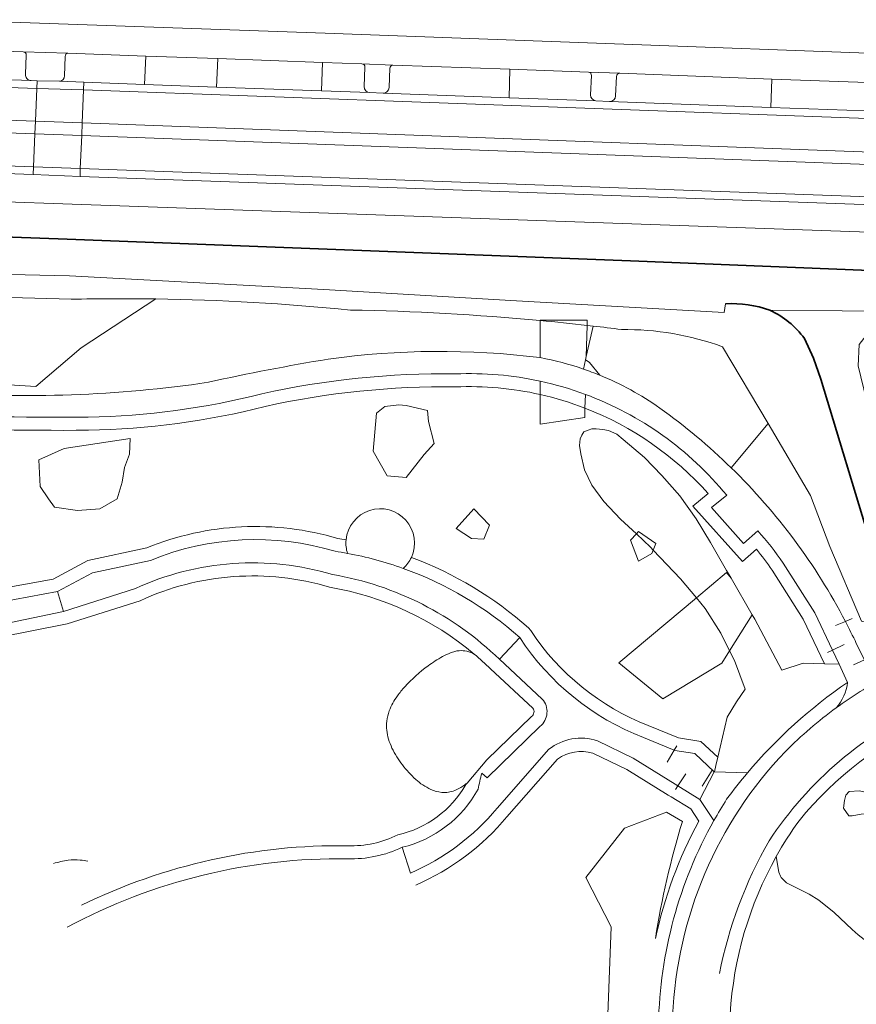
# Model space of a CAD drawing. Extents: x 150256 to 156914, y 461459 to 469481.
# Tile 178 of 256: x 155775 to 155840, y 462501 to 462576. Entities that reach past the tile are written whole.
import ezdxf

# ---------------------------------------------------------------- set-up
doc = ezdxf.new("R2010")
doc.units = 0
doc.header["$LTSCALE"] = 0.75
for name, color, linetype, lineweight in [('B-RO-GK-BESCHOEIING-G', 251, 'GK-BESCHOEIING', 35), ('B-RO-GR-BEPLANTING_CULTUUR_BODEMBEDEKKER-GV', 251, 'CONTINUOUS', 18), ('B-RO-GR-BEPLANTING_CULTUUR_BOSPLANTSOEN-GV', 251, 'CONTINUOUS', 18), ('B-RO-GR-BEPLANTING_CULTUUR_HEESTERS-GV', 251, 'CONTINUOUS', 18), ('B-RO-GR-BOS_GEMENGD-GV', 251, 'CONTINUOUS', 13), ('B-RO-GR-BOS_LOOF-GV', 251, 'CONTINUOUS', 13), ('B-RO-GR-GROENVOORZIENING-GV', 251, 'CONTINUOUS', 18), ('B-RO-IE-TERREINAFSCHEIDING_KUNSTMATIG_HEKWERK-G', 251, 'IE-TERREINAFSCHEIDING-KUNSTMATIG', 18), ('B-RO-OG-TERREIN_CULTUURSCHEIDING-GV', 251, 'CONTINUOUS', 18), ('B-RO-OG-WATER_SLOOT-GV', 251, 'CONTINUOUS', 18), ('B-RO-VH-VERHARDING_ASFALT-GV', 251, 'CONTINUOUS', 18), ('B-RO-VH-VERHARDING_FUNDERING_ZAND-GV', 251, 'CONTINUOUS', 18), ('B-RO-VH-VERHARDING_HALFVERHARDING_GRIND-GV', 251, 'CONTINUOUS', 18), ('B-RO-VH-VERHARDING_STRAATBAKSTEEN-GV', 251, 'CONTINUOUS', 18), ('B-RO-VH-VERHARDING_TEGEL-GV', 251, 'CONTINUOUS', 18)]:
    doc.layers.add(name, color=color, linetype=linetype, lineweight=lineweight)
doc.linetypes.add('GK-BESCHOEIING', pattern='A,30,-5,[1,NLCS.SHX,S=1,R=0,X=0,Y=0],-5', length=40)
doc.linetypes.add('IE-TERREINAFSCHEIDING-KUNSTMATIG', pattern='A,4,[82,NLCS.SHX,S=0.75,R=90,X=0,Y=0],4,-2', length=10)

msp = doc.modelspace()

# ---------------------------------------------------------------- linework, layer by layer
at = {"layer": 'B-RO-GK-BESCHOEIING-G'}
for points in [[(155779.089, 462559.322), (155758.077, 462560.079)], [(155822.301, 462557.657), (155779.089, 462559.322)], [(155853.327, 462556.387), (155822.301, 462557.657)], [(155836.341, 462550.187), (155835.653, 462551.697)], [(155836.909, 462548.588), (155836.341, 462550.187)], [(155840.778, 462535.838), (155836.909, 462548.588)]]:
    msp.add_lwpolyline(points, dxfattribs=at)
for points in [[(155833.004, 462553.873, 0.097313), (155829.602, 462554.362)], [(155835.653, 462551.697, 0.123289), (155833.004, 462553.873)]]:
    msp.add_lwpolyline(points, format="xyb", dxfattribs=at)
at = {"layer": 'B-RO-GR-BEPLANTING_CULTUUR_BODEMBEDEKKER-GV'}
for points in [[(155779.397, 462554.701), (155767.289, 462555.039), (155767.731, 462548.582), (155776.688, 462548.017), (155780.171, 462550.977), (155785.891, 462554.727)], [(155819.437, 462552.649), (155818.919, 462550.319), (155818.864, 462550.072), (155818.912, 462550.036), (155819.171, 462549.843), (155819.947, 462548.883)], [(155832.861, 462545.165), (155829.371, 462551.066)], [(155819.947, 462548.883), (155819.171, 462549.843), (155818.912, 462550.036), (155818.864, 462550.072), (155818.704, 462549.351)], [(155815.382, 462548.424), (155815.382, 462547.4)], [(155815.382, 462547.4), (155815.382, 462548.424)], [(155818.818, 462546.353), (155818.845, 462547.412)], [(155818.845, 462547.412), (155818.818, 462546.353)], [(155830.031, 462541.784), (155832.861, 462545.165)], [(155828.267, 462539.803), (155827.082, 462538.84), (155830.899, 462534.583), (155831.976, 462535.53)], [(155832.072, 462536.946), (155830.982, 462535.988), (155828.527, 462538.726), (155829.693, 462539.674)], [(155785.199, 462535.639), (155780.691, 462534.675), (155778.018, 462533.243), (155773.766, 462532.468), (155771.367, 462532.133)], [(155771.464, 462531.137), (155773.925, 462531.48), (155778.352, 462532.287), (155781.039, 462533.727), (155785.496, 462534.679)], [(155838.306, 462526.712), (155837.797, 462527.787), (155836.443, 462530.649), (155834.014, 462534.471)], [(155833.177, 462533.923), (155835.566, 462530.165), (155837.183, 462526.746), (155838.306, 462526.712)], [(155784.328, 462532.519), (155778.804, 462530.764), (155771.803, 462529.292)], [(155771.203, 462528.254), (155779.11, 462529.812), (155784.691, 462531.585)], [(155831.651, 462530.502), (155829.912, 462527.754), (155830.288, 462527.009), (155831.116, 462524.799), (155830.43, 462523.826), (155829.712, 462522.662), (155829.003, 462519.579), (155828.856, 462518.941), (155828.747, 462518.469), (155831.281, 462518.388)], [(155838.963, 462525.324), (155838.306, 462526.712), (155837.183, 462526.746), (155835.545, 462526.795), (155833.914, 462526.257), (155831.842, 462530.174), (155831.651, 462530.502)], [(155814.653, 462529.304), (155814.483, 462529.501)], [(155815.539, 462524.05), (155812.252, 462527.095)], [(155811.564, 462526.369), (155814.814, 462523.358)], [(155814.71, 462522.708), (155811.281, 462519.374), (155809.77, 462517.6), (155809.671, 462517.483)], [(155828.724, 462518.47), (155828.747, 462518.469), (155828.856, 462518.941), (155829.003, 462519.579), (155827.702, 462520.8), (155825.98, 462521.072), (155823.669, 462522.029)], [(155810.904, 462518.374), (155811.314, 462518.012), (155815.362, 462521.947)], [(155828.714, 462514.741), (155827.636, 462516.354), (155825.948, 462517.395), (155825.724, 462517.532), (155822.503, 462519.524), (155819.77, 462520.844)], [(155823.298, 462521.101), (155825.666, 462520.119), (155825.707, 462520.102), (155827.242, 462519.86), (155828.724, 462518.47)], [(155816.036, 462520.193), (155812.074, 462515.672)], [(155819.408, 462519.909), (155822.022, 462518.646), (155825.199, 462516.681), (155825.423, 462516.543), (155826.926, 462515.617), (155827.544, 462514.69)], [(155812.835, 462515.022), (155816.715, 462519.45)], [(155833.493, 462511.98), (155833.685, 462510.77), (155833.822, 462510.468), (155833.871, 462510.359), (155834.268, 462509.952), (155835.083, 462509.534), (155836.016, 462509.097), (155836.757, 462508.631), (155837.929, 462507.687), (155839.323, 462506.371), (155839.782, 462505.963), (155840.236, 462505.611), (155841.225, 462505.135), (155841.945, 462505.112), (155842.595, 462505.348), (155842.806, 462505.568)], [(155833.822, 462510.468), (155833.685, 462510.77), (155833.493, 462511.98)]]:
    msp.add_lwpolyline(points, dxfattribs=at)
for points in [[(155785.891, 462554.727, 0.009239), (155779.397, 462554.701)], [(155821.613, 462552.385, 0.002827), (155819.437, 462552.649)], [(155829.371, 462551.066, 0.08908), (155821.613, 462552.385)], [(155818.704, 462549.351, -0.01454), (155819.947, 462548.883)], [(155808.882, 462548.981, 0.058417), (155794.041, 462547.452)], [(155815.382, 462548.424, 0.064157), (155808.882, 462548.981)], [(155819.947, 462548.883, -0.056316), (155824.556, 462546.362)], [(155794.273, 462546.479, -0.058399), (155808.897, 462547.981)], [(155808.897, 462547.981, -0.066772), (155815.382, 462547.4)], [(155818.845, 462547.412, 0.035334), (155815.382, 462548.424)], [(155794.041, 462547.452, -0.057414), (155780.716, 462545.663)], [(155815.382, 462547.4, -0.036372), (155818.818, 462546.353)], [(155829.693, 462539.674, 0.132902), (155818.845, 462547.412)], [(155780.73, 462544.663, 0.057308), (155794.273, 462546.479)], [(155818.818, 462546.353, -0.118947), (155828.267, 462539.803)], [(155824.556, 462546.362, -0.038303), (155830.031, 462541.784)], [(155780.716, 462545.663, -0.016128), (155765.586, 462546.009)], [(155765.535, 462545.01, 0.016123), (155780.73, 462544.663)], [(155799.865, 462536.354, 0.171211), (155785.199, 462535.639)], [(155834.014, 462534.471, 0.035546), (155832.072, 462536.946)], [(155785.496, 462534.679, -0.173213), (155799.646, 462535.376)], [(155800.492, 462536.253, 0.008023), (155799.865, 462536.354)], [(155800.603, 462535.218, -0.099512), (155800.492, 462536.253)], [(155799.646, 462535.376, -0.008306), (155800.603, 462535.218)], [(155805.498, 462534.907, -0.099509), (155804.883, 462534.067)], [(155814.483, 462529.501, 0.093731), (155805.498, 462534.907)], [(155831.976, 462535.53, -0.024225), (155833.177, 462533.923)], [(155799.458, 462533.596, 0.18222), (155784.328, 462532.519)], [(155784.691, 462531.585, -0.183648), (155799.23, 462532.621)], [(155812.252, 462527.095, 0.151391), (155799.458, 462533.596)], [(155804.883, 462534.067, -0.096237), (155813.818, 462528.755)], [(155799.23, 462532.621, -0.133849), (155810.328, 462527.487)], [(155823.669, 462522.029, -0.156471), (155814.653, 462529.304)], [(155813.818, 462528.755, 0.156532), (155823.298, 462521.101)], [(155810.328, 462527.487, -0.01784), (155811.564, 462526.369)], [(155831.281, 462518.388, -0.067996), (155838.963, 462525.324)], [(155815.362, 462521.947, 0.430371), (155815.539, 462524.05)], [(155814.814, 462523.358, -0.431058), (155814.71, 462522.708)], [(155845.484, 462522.567, 0.114601), (155835.235, 462514.714)], [(155819.77, 462520.844, 0.250356), (155816.036, 462520.193)], [(155816.715, 462519.45, -0.226093), (155819.408, 462519.909)], [(155810.62, 462517.131, -0.014287), (155810.904, 462518.374)], [(155809.671, 462517.483, -0.210467), (155804.456, 462513.627)], [(155804.791, 462512.678, 0.211833), (155810.62, 462517.131)], [(155812.074, 462515.672, -0.117759), (155805.435, 462510.702)], [(155805.832, 462509.784, 0.11739), (155812.835, 462515.022)], [(155827.544, 462514.69, 0.070667), (155824.221, 462505.675)], [(155824.46, 462499.104, -0.123933), (155828.714, 462514.741)], [(155835.235, 462514.714, 0.0291), (155833.493, 462511.98)], [(155804.456, 462513.627, -0.122262), (155800.629, 462512.797)], [(155800.629, 462512.797, 0.117865), (155780.191, 462508.23)], [(155800.607, 462511.797, 0.118755), (155804.791, 462512.678)], [(155779.107, 462506.55, -0.127675), (155800.607, 462511.797)], [(155833.493, 462511.98, 0.112995), (155829.955, 462499.893)]]:
    msp.add_lwpolyline(points, format="xyb", dxfattribs=at)
for points in [[(155830.026, 462533.305), (155829.671, 462533.917), (155828.442, 462536.047), (155827.338, 462537.877), (155826.097, 462539.619), (155824.724, 462541.18), (155823.395, 462542.571), (155821.752, 462543.95), (155821.25, 462544.351), (155820.623, 462544.64), (155820.197, 462544.727), (155819.682, 462544.777), (155819.344, 462544.777), (155819.068, 462544.677), (155818.742, 462544.527), (155818.566, 462544.289), (155818.453, 462544.013), (155818.403, 462543.486), (155818.493, 462542.852), (155818.774, 462541.628), (155819.335, 462540.454), (155820.254, 462539.204), (155821.53, 462537.852), (155822.759, 462536.705), (155822.935, 462536.889), (155824.264, 462535.971), (155824.055, 462535.471), (155826.155, 462533.261), (155827.362, 462531.809), (155829.686, 462533.758)], [(155824.055, 462535.471), (155824.264, 462535.971), (155822.935, 462536.889), (155822.759, 462536.705), (155823.853, 462535.684)], [(155829.912, 462527.754), (155831.651, 462530.502), (155830.026, 462533.305), (155829.686, 462533.758), (155827.362, 462531.809), (155828.038, 462530.996), (155829.235, 462529.099)], [(155839.085, 462516.958), (155838.832, 462516.673), (155838.737, 462516.261), (155838.642, 462515.692), (155839.053, 462515.09), (155839.306, 462515.09), (155840.003, 462515.217), (155840.667, 462515.249), (155840.952, 462515.533), (155840.984, 462515.85), (155840.794, 462516.42), (155840.446, 462516.894), (155839.876, 462517.021)], [(155839.085, 462516.958), (155839.876, 462517.021), (155840.446, 462516.894), (155840.794, 462516.42), (155840.984, 462515.85), (155840.952, 462515.533), (155840.667, 462515.249), (155840.003, 462515.217), (155839.306, 462515.09), (155839.053, 462515.09), (155838.642, 462515.692), (155838.737, 462516.261), (155838.832, 462516.673)]]:
    msp.add_lwpolyline(points, close=True, dxfattribs=at)
at = {"layer": 'B-RO-GR-BEPLANTING_CULTUUR_BOSPLANTSOEN-GV'}
for points in [[(155849.518, 462530.075), (155848.727, 462532.106), (155846.818, 462531.845), (155846.418, 462531.388), (155844.666, 462529.386), (155844.243, 462529.285), (155843.951, 462529.216), (155843.528, 462529.115), (155840.029, 462530.028), (155837.606, 462535.741), (155836.121, 462539.652), (155832.861, 462545.165), (155830.031, 462541.784)], [(155839.631, 462528.312), (155840.248, 462527.062), (155840.603, 462526.342)], [(155814.814, 462523.358), (155811.564, 462526.369)], [(155809.77, 462517.6), (155811.281, 462519.374), (155814.71, 462522.708)]]:
    msp.add_lwpolyline(points, dxfattribs=at)
for points in [[(155830.031, 462541.784, -0.079373), (155838.794, 462530)], [(155838.794, 462530, -0.010441), (155839.631, 462528.312)], [(155807.893, 462527.303, 0.034109), (155806.783, 462526.593)], [(155808.49, 462527.583, 0.03051), (155807.893, 462527.303)], [(155808.842, 462527.698, 0.02478), (155808.49, 462527.583)], [(155809.155, 462527.753, 0.041923), (155808.842, 462527.698)], [(155810.328, 462527.487, 0.155108), (155809.155, 462527.753)], [(155811.564, 462526.369, 0.01784), (155810.328, 462527.487)], [(155806.783, 462526.593, 0.048658), (155804.995, 462524.99)], [(155804.426, 462524.285, 0.064958), (155803.808, 462523.147)], [(155804.995, 462524.99, 0.029823), (155804.426, 462524.285)], [(155803.808, 462523.147, 0.059851), (155803.612, 462522.348)], [(155814.71, 462522.708, 0.431058), (155814.814, 462523.358)], [(155803.612, 462522.348, 0.100433), (155803.752, 462520.973)], [(155803.752, 462520.973, 0.036333), (155804.013, 462520.29)], [(155804.013, 462520.29, 0.054647), (155804.81, 462518.997)], [(155804.81, 462518.997, 0.045926), (155805.835, 462517.888)], [(155805.835, 462517.888, 0.077864), (155806.984, 462517.12)], [(155809.445, 462517.366, 0.019454), (155809.77, 462517.6)], [(155806.984, 462517.12, 0.084655), (155807.833, 462516.89)], [(155807.833, 462516.89, 0.11901), (155808.825, 462517.038)], [(155808.825, 462517.038, 0.052327), (155809.445, 462517.366)]]:
    msp.add_lwpolyline(points, format="xyb", dxfattribs=at)
at = {"layer": 'B-RO-GR-BEPLANTING_CULTUUR_HEESTERS-GV'}
for points in [[(155805.498, 462534.907, 1.18662), (155800.492, 462536.253)], [(155800.492, 462536.253, 0.099512), (155800.603, 462535.218)], [(155800.603, 462535.218, -0.040826), (155804.883, 462534.067)], [(155804.883, 462534.067, 0.099509), (155805.498, 462534.907)], [(155824.221, 462505.675, -0.035562), (155826.297, 462514.668)], [(155779.174, 462511.683, 0.045356), (155778.051, 462511.434)], [(155780.103, 462511.704, 0.050591), (155779.174, 462511.683)], [(155780.674, 462511.607, 0.044001), (155780.103, 462511.704)]]:
    msp.add_lwpolyline(points, format="xyb", dxfattribs=at)
msp.add_lwpolyline([(155826.297, 462514.668), (155825.079, 462515.377), (155821.851, 462514.153), (155818.89, 462510.371), (155820.816, 462506.587), (155820.574, 462499.856), (155818.611, 462494.919), (155821.398, 462494.613), (155823.443, 462496.613)], dxfattribs=at)
at = {"layer": 'B-RO-GR-BOS_GEMENGD-GV'}
msp.add_lwpolyline([(155818.818, 462546.353, 0.036372), (155815.382, 462547.4)], format="xyb", dxfattribs=at)
msp.add_lwpolyline([(155815.382, 462547.4), (155815.382, 462545.119), (155818.8, 462545.625), (155818.818, 462546.353)], dxfattribs=at)
at = {"layer": 'B-RO-GR-BOS_LOOF-GV'}
for points in [[(155808.897, 462547.981, 0.058399), (155794.273, 462546.479)], [(155815.382, 462547.4, 0.066772), (155808.897, 462547.981)], [(155794.273, 462546.479, -0.057308), (155780.73, 462544.663)], [(155828.267, 462539.803, 0.118947), (155818.818, 462546.353)], [(155780.73, 462544.663, -0.016123), (155765.535, 462545.01)], [(155800.492, 462536.253, -1.18662), (155805.498, 462534.907)], [(155785.199, 462535.639, -0.171211), (155799.865, 462536.354)], [(155799.865, 462536.354, -0.008023), (155800.492, 462536.253)], [(155805.498, 462534.907, -0.093731), (155814.483, 462529.501)], [(155833.177, 462533.923, 0.024225), (155831.976, 462535.53)], [(155799.23, 462532.621, 0.183648), (155784.691, 462531.585)], [(155810.328, 462527.487, 0.133849), (155799.23, 462532.621)], [(155814.653, 462529.304, 0.156471), (155823.669, 462522.029)], [(155806.783, 462526.593, -0.034109), (155807.893, 462527.303)], [(155807.893, 462527.303, -0.03051), (155808.49, 462527.583)], [(155808.49, 462527.583, -0.02478), (155808.842, 462527.698)], [(155808.842, 462527.698, -0.041923), (155809.155, 462527.753)], [(155809.155, 462527.753, -0.155108), (155810.328, 462527.487)], [(155804.995, 462524.99, -0.048658), (155806.783, 462526.593)], [(155803.808, 462523.147, -0.064958), (155804.426, 462524.285)], [(155804.426, 462524.285, -0.029823), (155804.995, 462524.99)], [(155803.612, 462522.348, -0.059851), (155803.808, 462523.147)], [(155803.752, 462520.973, -0.100433), (155803.612, 462522.348)], [(155804.013, 462520.29, -0.036333), (155803.752, 462520.973)], [(155804.81, 462518.997, -0.054647), (155804.013, 462520.29)], [(155819.408, 462519.909, 0.226093), (155816.715, 462519.45)], [(155805.835, 462517.888, -0.045926), (155804.81, 462518.997)], [(155804.456, 462513.627, 0.210467), (155809.671, 462517.483)], [(155806.984, 462517.12, -0.077864), (155805.835, 462517.888)], [(155809.77, 462517.6, -0.019454), (155809.445, 462517.366)], [(155807.833, 462516.89, -0.084655), (155806.984, 462517.12)], [(155808.825, 462517.038, -0.11901), (155807.833, 462516.89)], [(155809.445, 462517.366, -0.052327), (155808.825, 462517.038)], [(155812.835, 462515.022, -0.11739), (155805.832, 462509.784)], [(155824.221, 462505.675, -0.070667), (155827.544, 462514.69)], [(155826.297, 462514.668, 0.035562), (155824.221, 462505.675)], [(155800.629, 462512.797, 0.122262), (155804.456, 462513.627)], [(155780.191, 462508.23, -0.117865), (155800.629, 462512.797)], [(155778.051, 462511.434, -0.045356), (155779.174, 462511.683)], [(155779.174, 462511.683, -0.050591), (155780.103, 462511.704)], [(155780.103, 462511.704, -0.044001), (155780.674, 462511.607)]]:
    msp.add_lwpolyline(points, format="xyb", dxfattribs=at)
for points in [[(155818.818, 462546.353), (155818.8, 462545.625), (155815.382, 462545.119), (155815.382, 462547.4)], [(155823.669, 462522.029), (155825.98, 462521.072), (155827.702, 462520.8), (155829.003, 462519.579), (155829.712, 462522.662), (155830.43, 462523.826), (155831.116, 462524.799), (155830.288, 462527.009), (155829.912, 462527.754), (155829.306, 462526.796), (155824.781, 462524.075), (155821.427, 462526.828), (155827.362, 462531.809), (155826.155, 462533.261), (155824.055, 462535.471), (155823.947, 462535.212), (155822.935, 462534.611), (155822.302, 462536.224), (155822.759, 462536.705), (155821.53, 462537.852), (155820.254, 462539.204), (155819.335, 462540.454), (155818.774, 462541.628), (155818.493, 462542.852), (155818.403, 462543.486), (155818.453, 462544.013), (155818.566, 462544.289), (155818.742, 462544.527), (155819.068, 462544.677), (155819.344, 462544.777), (155819.682, 462544.777), (155820.197, 462544.727), (155820.623, 462544.64), (155821.25, 462544.351), (155821.752, 462543.95), (155823.395, 462542.571), (155824.724, 462541.18), (155826.097, 462539.619), (155827.338, 462537.877), (155828.442, 462536.047), (155829.671, 462533.917), (155830.026, 462533.305), (155831.651, 462530.502), (155831.842, 462530.174), (155833.914, 462526.257), (155835.545, 462526.795), (155837.183, 462526.746), (155835.566, 462530.165), (155833.177, 462533.923)], [(155831.976, 462535.53), (155830.899, 462534.583), (155827.082, 462538.84), (155828.267, 462539.803)], [(155771.367, 462532.133), (155773.766, 462532.468), (155778.018, 462533.243), (155780.691, 462534.675), (155785.199, 462535.639)], [(155784.691, 462531.585), (155779.11, 462529.812), (155771.203, 462528.254)], [(155814.483, 462529.501), (155814.653, 462529.304)], [(155827.544, 462514.69), (155826.926, 462515.617), (155825.423, 462516.543), (155825.199, 462516.681), (155822.022, 462518.646), (155819.408, 462519.909)], [(155816.715, 462519.45), (155812.835, 462515.022)], [(155809.671, 462517.483), (155809.77, 462517.6)], [(155823.443, 462496.613), (155821.398, 462494.613), (155818.611, 462494.919), (155820.574, 462499.856), (155820.816, 462506.587), (155818.89, 462510.371), (155821.851, 462514.153), (155825.079, 462515.377), (155826.297, 462514.668)]]:
    msp.add_lwpolyline(points, dxfattribs=at)
for points in [[(155802.823, 462545.976), (155802.569, 462543.064), (155803.645, 462541.166), (155805.101, 462541.039), (155806.493, 462542.811), (155807.253, 462543.634), (155806.81, 462545.343), (155806.747, 462546.165), (155805.101, 462546.545), (155804.531, 462546.608), (155803.455, 462546.482)], [(155802.823, 462545.976), (155803.455, 462546.482), (155804.531, 462546.608), (155805.101, 462546.545), (155806.747, 462546.165), (155806.81, 462545.343), (155807.253, 462543.634), (155806.493, 462542.811), (155805.101, 462541.039), (155803.645, 462541.166), (155802.569, 462543.064)], [(155776.912, 462542.379), (155777.039, 462540.354), (155777.672, 462539.404), (155778.115, 462538.771), (155779.887, 462538.518), (155781.596, 462538.645), (155782.925, 462539.404), (155783.305, 462540.67), (155783.494, 462541.809), (155783.874, 462542.822), (155783.937, 462544.024), (155778.874, 462543.265)], [(155776.912, 462542.379), (155778.874, 462543.265), (155783.937, 462544.024), (155783.874, 462542.822), (155783.494, 462541.809), (155783.305, 462540.67), (155782.925, 462539.404), (155781.596, 462538.645), (155779.887, 462538.518), (155778.115, 462538.771), (155777.672, 462539.404), (155777.039, 462540.354)], [(155808.933, 462537.119), (155810.104, 462536.36), (155811.053, 462536.297), (155811.496, 462537.373), (155810.294, 462538.638)], [(155808.933, 462537.119), (155810.294, 462538.638), (155811.496, 462537.373), (155811.053, 462536.297), (155810.104, 462536.36)], [(155822.759, 462536.705), (155822.302, 462536.224), (155822.935, 462534.611), (155823.947, 462535.212), (155824.055, 462535.471), (155823.853, 462535.684)], [(155827.362, 462531.809), (155821.427, 462526.828), (155824.781, 462524.075), (155829.306, 462526.796), (155829.912, 462527.754), (155829.235, 462529.099), (155828.038, 462530.996)]]:
    msp.add_lwpolyline(points, close=True, dxfattribs=at)
at = {"layer": 'B-RO-GR-GROENVOORZIENING-GV'}
for points in [[(155779.16, 462573.564), (155775.728, 462573.679)], [(155775.956, 462573.419), (155775.907, 462571.958)], [(155778.884, 462571.835), (155778.948, 462573.325)], [(155804.089, 462572.663), (155801.705, 462572.761)], [(155801.943, 462572.498), (155801.89, 462571.01)], [(155803.789, 462570.947), (155803.86, 462572.424)], [(155821.48, 462572.029), (155819.083, 462572.126)], [(155819.31, 462571.852), (155819.253, 462570.375)], [(155776.328, 462571.473), (155776.792, 462571.462), (155778.507, 462571.422)], [(155821.171, 462570.302), (155821.227, 462571.793)], [(155802.297, 462570.55), (155803.334, 462570.506)], [(155819.659, 462569.917), (155820.706, 462569.861)], [(155785.891, 462554.727), (155780.171, 462550.977), (155776.688, 462548.017), (155767.731, 462548.582), (155767.289, 462555.039), (155763.398, 462555.148), (155757.915, 462549.586)], [(155815.382, 462550.228), (155815.382, 462553.073)], [(155815.382, 462553.073), (155815.382, 462550.228)], [(155818.704, 462549.351), (155818.864, 462550.072), (155818.919, 462550.319), (155818.98, 462552.701)]]:
    msp.add_lwpolyline(points, dxfattribs=at)
for points in [[(155775.728, 462573.679, -0.409689), (155775.956, 462573.419)], [(155778.948, 462573.325, -0.392515), (155779.16, 462573.564)], [(155801.705, 462572.761, -0.405079), (155801.943, 462572.498)], [(155803.86, 462572.424, -0.414523), (155804.089, 462572.663)], [(155775.907, 462571.958, 0.426106), (155776.328, 462571.473)], [(155819.083, 462572.126, -0.433254), (155819.31, 462571.852)], [(155821.227, 462571.793, -0.398651), (155821.48, 462572.029)], [(155778.507, 462571.422, 0.407672), (155778.884, 462571.835)], [(155801.89, 462571.01, 0.411707), (155802.297, 462570.55)], [(155803.334, 462570.506, 0.408524), (155803.789, 462570.947)], [(155819.253, 462570.375, 0.411939), (155819.659, 462569.917)], [(155820.706, 462569.861, 0.403925), (155821.171, 462570.302)], [(155800.822, 462553.874, 0.021234), (155785.891, 462554.727)], [(155815.382, 462553.073, 0.019165), (155800.822, 462553.874)], [(155818.98, 462552.701, 0.004457), (155815.382, 462553.073)], [(155799.127, 462550.114, -0.065043), (155815.347, 462550.235)], [(155789.934, 462548.34, -0.014139), (155799.127, 462550.114)], [(155815.347, 462550.235, 0.032983), (155815.382, 462550.228)], [(155815.382, 462550.228, -0.036428), (155818.704, 462549.351)], [(155768.888, 462547.598, 0.056448), (155789.934, 462548.34)]]:
    msp.add_lwpolyline(points, format="xyb", dxfattribs=at)
msp.add_lwpolyline([(155819.437, 462552.649), (155818.98, 462552.701), (155818.919, 462550.319)], close=True, dxfattribs=at)
at = {"layer": 'B-RO-IE-TERREINAFSCHEIDING_KUNSTMATIG_HEKWERK-G'}
for points in [[(155838.041, 462529.68), (155838.794, 462530)], [(155838.794, 462530), (155839.304, 462530.217)], [(155837.797, 462527.787), (155838.708, 462528.224)], [(155837.426, 462527.61), (155837.797, 462527.787)], [(155840.248, 462527.062), (155839.425, 462526.663)], [(155816.036, 462520.193), (155812.074, 462515.672)], [(155825.666, 462520.119), (155825.115, 462519.216)], [(155825.873, 462520.458), (155825.666, 462520.119)], [(155825.948, 462517.395), (155826.549, 462518.308)], [(155828.576, 462518.601), (155827.802, 462517.379)], [(155825.769, 462517.123), (155825.948, 462517.395)]]:
    msp.add_lwpolyline(points, dxfattribs=at)
msp.add_lwpolyline([(155805.435, 462510.702, 0.117759), (155812.074, 462515.672)], format="xyb", dxfattribs=at)
at = {"layer": 'B-RO-OG-TERREIN_CULTUURSCHEIDING-GV'}
for points in [[(155624.67, 462568.148), (155642.733, 462566.73), (155693.616, 462565.001), (155859.502, 462559.183), (155866.106, 462558.509), (155869.662, 462558.415), (155871.904, 462558.299)], [(155871.902, 462558.899), (155865.09, 462559.169), (155865.203, 462561.074), (155780.082, 462564.121), (155776.484, 462564.268), (155713.622, 462566.548), (155710.052, 462566.661), (155674.319, 462568.008), (155674.32, 462566.881)]]:
    msp.add_lwpolyline(points, dxfattribs=at)
at = {"layer": 'B-RO-OG-WATER_SLOOT-GV'}
for points in [[(155871.904, 462558.299), (155869.662, 462558.415), (155866.106, 462558.509), (155859.502, 462559.183), (155693.616, 462565.001), (155642.733, 462566.73), (155624.67, 462568.148)], [(155613.532, 462562.05), (155612.627, 462562.284), (155611.789, 462562.431), (155611.048, 462562.562), (155609.575, 462563.547), (155609.623, 462563.995), (155609.628, 462564.044), (155609.645, 462564.199), (155609.662, 462564.353), (155609.722, 462564.913), (155611.275, 462565.77), (155612.07, 462565.737), (155641.842, 462564.5), (155693.53, 462562.508), (155724.241, 462561.447), (155758.077, 462560.079), (155779.089, 462559.322), (155822.301, 462557.657), (155853.327, 462556.387), (155869.975, 462555.777)], [(155869.975, 462555.777), (155853.327, 462556.387), (155822.301, 462557.657), (155779.089, 462559.322), (155758.077, 462560.079), (155724.241, 462561.447), (155693.53, 462562.508), (155641.842, 462564.5), (155612.07, 462565.737), (155611.789, 462562.431)], [(155611.789, 462562.431), (155612.627, 462562.284), (155613.532, 462562.05), (155613.526, 462561.433), (155615.073, 462561.067), (155627.572, 462561.012), (155639.172, 462560.612), (155665.043, 462559.179), (155698.071, 462559.013), (155713.428, 462558.791), (155733.156, 462557.551), (155757.743, 462556.977), (155779.278, 462556.499), (155798.785, 462555.462), (155813.573, 462554.584), (155829.491, 462553.696), (155829.602, 462554.362)], [(155829.602, 462554.362), (155829.491, 462553.696), (155813.573, 462554.584), (155798.785, 462555.462), (155779.278, 462556.499), (155757.743, 462556.977), (155733.156, 462557.551), (155713.428, 462558.791), (155698.071, 462559.013), (155665.043, 462559.179), (155639.172, 462560.612), (155627.572, 462561.012), (155615.073, 462561.067), (155613.526, 462561.433), (155613.532, 462562.05)], [(155712.554, 462557.69), (155718.395, 462557.236), (155733.096, 462556.094), (155735.892, 462556.004), (155745.321, 462555.701), (155756.933, 462555.329), (155763.398, 462555.148), (155767.289, 462555.039), (155779.397, 462554.701)], [(155844.295, 462531.846), (155842.777, 462537.279), (155839.765, 462549.594), (155839.847, 462551.225), (155840.914, 462552.617), (155842.395, 462553.469), (155844.097, 462553.761), (155833.004, 462553.873)], [(155833.004, 462553.873), (155844.097, 462553.761), (155855.873, 462553.451), (155869.987, 462553.115), (155871.61, 462552.961), (155872.394, 462552.782), (155873.144, 462552.41), (155873.75, 462551.835)], [(155818.98, 462552.701), (155818.99, 462553.094), (155815.382, 462553.094), (155815.382, 462553.073)], [(155815.382, 462553.073), (155815.382, 462553.094), (155818.99, 462553.094), (155818.98, 462552.701), (155819.437, 462552.649)], [(155829.371, 462551.066), (155832.861, 462545.165), (155836.121, 462539.652), (155837.606, 462535.741), (155840.029, 462530.028), (155843.528, 462529.115), (155843.111, 462530.866), (155842.57, 462531.142), (155840.778, 462535.838), (155836.909, 462548.588), (155836.341, 462550.187), (155835.653, 462551.697)], [(155835.653, 462551.697), (155836.341, 462550.187), (155836.909, 462548.588), (155840.778, 462535.838), (155842.57, 462531.142), (155843.111, 462530.866), (155843.528, 462529.115), (155843.951, 462529.216), (155844.243, 462529.285), (155844.666, 462529.386), (155844.249, 462531.137), (155844.295, 462531.846)]]:
    msp.add_lwpolyline(points, dxfattribs=at)
for points in [[(155779.397, 462554.701, -0.009239), (155785.891, 462554.727)], [(155785.891, 462554.727, -0.021234), (155800.822, 462553.874)], [(155800.822, 462553.874, -0.019165), (155815.382, 462553.073)], [(155833.004, 462553.873, 0.097313), (155829.602, 462554.362)], [(155829.602, 462554.362, -0.097313), (155833.004, 462553.873)], [(155835.653, 462551.697, 0.123289), (155833.004, 462553.873)], [(155833.004, 462553.873, -0.123289), (155835.653, 462551.697)], [(155815.382, 462553.073, -0.004457), (155818.98, 462552.701)], [(155819.437, 462552.649, -0.002827), (155821.613, 462552.385)], [(155821.613, 462552.385, -0.08908), (155829.371, 462551.066)]]:
    msp.add_lwpolyline(points, format="xyb", dxfattribs=at)
at = {"layer": 'B-RO-VH-VERHARDING_ASFALT-GV'}
for points in [[(155713.79, 462570.613), (155776.659, 462568.348), (155776.766, 462570.863), (155713.894, 462573.11)], [(155780.252, 462568.221), (155780.357, 462570.754), (155776.766, 462570.863), (155776.659, 462568.348)], [(155864.264, 462567.701), (155780.357, 462570.754), (155780.252, 462568.221), (155864.14, 462565.115)], [(155776.509, 462564.867), (155776.617, 462567.382), (155713.75, 462569.646), (155713.647, 462567.148)], [(155776.509, 462564.867), (155780.107, 462564.721), (155780.212, 462567.254), (155776.617, 462567.382)], [(155864.129, 462564.179), (155780.212, 462567.254), (155780.107, 462564.721), (155864.083, 462561.715)]]:
    msp.add_lwpolyline(points, close=True, dxfattribs=at)
for points in [[(155815.347, 462550.235, 0.065043), (155799.127, 462550.114)], [(155799.127, 462550.114, 0.014139), (155789.934, 462548.34)], [(155815.382, 462550.228, -0.032983), (155815.347, 462550.235)], [(155818.704, 462549.351, 0.036428), (155815.382, 462550.228)], [(155819.947, 462548.883, 0.01454), (155818.704, 462549.351)], [(155794.041, 462547.452, -0.058417), (155808.882, 462548.981)], [(155808.882, 462548.981, -0.064157), (155815.382, 462548.424)], [(155824.556, 462546.362, 0.056316), (155819.947, 462548.883)], [(155789.934, 462548.34, -0.056448), (155768.888, 462547.598)], [(155815.382, 462548.424, -0.035334), (155818.845, 462547.412)], [(155780.716, 462545.663, 0.057414), (155794.041, 462547.452)], [(155818.845, 462547.412, -0.132902), (155829.693, 462539.674)], [(155830.031, 462541.784, 0.038303), (155824.556, 462546.362)], [(155765.586, 462546.009, 0.016128), (155780.716, 462545.663)], [(155838.794, 462530, 0.079373), (155830.031, 462541.784)], [(155832.072, 462536.946, -0.035546), (155834.014, 462534.471)], [(155839.631, 462528.312, 0.010441), (155838.794, 462530)], [(155838.095, 462523.375, -0.032825), (155841.83, 462525.74)], [(155838.963, 462525.324, -0.150003), (155838.095, 462523.375)]]:
    msp.add_lwpolyline(points, format="xyb", dxfattribs=at)
for points in [[(155829.693, 462539.674), (155828.527, 462538.726), (155830.982, 462535.988), (155832.072, 462536.946)], [(155834.014, 462534.471), (155836.443, 462530.649), (155837.797, 462527.787), (155838.306, 462526.712), (155838.963, 462525.324)], [(155840.693, 462526.166), (155840.603, 462526.342), (155840.248, 462527.062), (155839.631, 462528.312)]]:
    msp.add_lwpolyline(points, dxfattribs=at)
at = {"layer": 'B-RO-VH-VERHARDING_FUNDERING_ZAND-GV'}
for points in [[(155799.646, 462535.376, 0.173213), (155785.496, 462534.679)], [(155800.603, 462535.218, 0.008306), (155799.646, 462535.376)], [(155804.883, 462534.067, 0.040826), (155800.603, 462535.218)], [(155784.328, 462532.519, -0.18222), (155799.458, 462533.596)], [(155799.458, 462533.596, -0.151391), (155812.252, 462527.095)], [(155813.818, 462528.755, 0.096237), (155804.883, 462534.067)], [(155829.686, 462516.361, -0.016528), (155831.281, 462518.388)], [(155828.714, 462514.741, -0.014706), (155829.686, 462516.361)], [(155804.791, 462512.678, -0.118755), (155800.607, 462511.797)], [(155800.607, 462511.797, 0.127675), (155779.107, 462506.55)]]:
    msp.add_lwpolyline(points, format="xyb", dxfattribs=at)
for points in [[(155785.496, 462534.679), (155781.039, 462533.727), (155778.352, 462532.287), (155778.804, 462530.764), (155784.328, 462532.519)], [(155812.252, 462527.095), (155813.818, 462528.755)], [(155828.747, 462518.469), (155828.724, 462518.47), (155827.636, 462516.354), (155828.714, 462514.741)], [(155831.281, 462518.388), (155828.747, 462518.469)], [(155805.435, 462510.702), (155804.791, 462512.678)]]:
    msp.add_lwpolyline(points, dxfattribs=at)
at = {"layer": 'B-RO-VH-VERHARDING_HALFVERHARDING_GRIND-GV'}
for points in [[(155778.352, 462532.287), (155773.925, 462531.48), (155771.464, 462531.137)], [(155771.803, 462529.292), (155778.804, 462530.764), (155778.352, 462532.287)], [(155813.818, 462528.755), (155812.252, 462527.095), (155815.539, 462524.05)], [(155815.362, 462521.947), (155811.314, 462518.012), (155810.904, 462518.374)], [(155819.77, 462520.844), (155822.503, 462519.524), (155825.724, 462517.532), (155825.948, 462517.395), (155827.636, 462516.354), (155828.724, 462518.47), (155827.242, 462519.86), (155825.707, 462520.102), (155825.666, 462520.119), (155823.298, 462521.101)], [(155812.074, 462515.672), (155816.036, 462520.193)], [(155804.791, 462512.678), (155805.435, 462510.702)]]:
    msp.add_lwpolyline(points, dxfattribs=at)
for points in [[(155823.298, 462521.101, -0.156532), (155813.818, 462528.755)], [(155838.963, 462525.324, 0.067996), (155831.281, 462518.388)], [(155838.095, 462523.375, 0.150003), (155838.963, 462525.324)], [(155815.539, 462524.05, -0.430371), (155815.362, 462521.947)], [(155845.234, 462523.651, 0.141959), (155832.94, 462513.174)], [(155834.192, 462520.036, -0.03837), (155838.095, 462523.375)], [(155835.235, 462514.714, -0.114601), (155845.484, 462522.567)], [(155816.036, 462520.193, -0.250356), (155819.77, 462520.844)], [(155825.539, 462499.736, -0.182204), (155834.192, 462520.036)], [(155810.904, 462518.374, 0.014287), (155810.62, 462517.131)], [(155831.281, 462518.388, 0.016528), (155829.686, 462516.361)], [(155810.62, 462517.131, -0.211833), (155804.791, 462512.678)], [(155829.686, 462516.361, 0.014706), (155828.714, 462514.741)], [(155805.435, 462510.702, 0.117759), (155812.074, 462515.672)], [(155828.714, 462514.741, 0.123933), (155824.46, 462499.104)], [(155833.493, 462511.98, -0.0291), (155835.235, 462514.714)], [(155832.94, 462513.174, 0.081755), (155829.135, 462502.99)], [(155829.955, 462499.893, -0.112995), (155833.493, 462511.98)]]:
    msp.add_lwpolyline(points, format="xyb", dxfattribs=at)
at = {"layer": 'B-RO-VH-VERHARDING_STRAATBAKSTEEN-GV'}
for points in [[(155769.632, 462571.708), (155757.665, 462572.126), (155750.955, 462572.361), (155749.913, 462572.411), (155725.907, 462573.275), (155724.885, 462573.29), (155721.205, 462573.431), (155713.919, 462573.71), (155713.894, 462573.11), (155776.766, 462570.863), (155776.792, 462571.462), (155776.328, 462571.473)], [(155785.02, 462571.183), (155790.563, 462570.98), (155790.644, 462573.155), (155785.123, 462573.352)], [(155798.679, 462572.869), (155790.644, 462573.155), (155790.563, 462570.98), (155798.618, 462570.685)], [(155780.382, 462571.353), (155778.507, 462571.422), (155776.792, 462571.462), (155776.766, 462570.863), (155780.357, 462570.754)], [(155860.173, 462568.466), (155842.879, 462569.057), (155841.829, 462569.095), (155833.081, 462569.412), (155820.706, 462569.861), (155819.659, 462569.917), (155813.001, 462570.157), (155803.334, 462570.506), (155802.297, 462570.55), (155798.618, 462570.685), (155790.563, 462570.98), (155785.02, 462571.183), (155780.382, 462571.353), (155780.357, 462570.754), (155864.264, 462567.701), (155865.344, 462567.662), (155865.368, 462568.261)], [(155713.79, 462570.613), (155713.75, 462569.646), (155776.617, 462567.382), (155776.659, 462568.348)], [(155776.617, 462567.382), (155780.212, 462567.254), (155780.252, 462568.221), (155776.659, 462568.348)], [(155780.212, 462567.254), (155864.129, 462564.179), (155865.346, 462564.134), (155865.369, 462565.069), (155864.14, 462565.115), (155780.252, 462568.221)], [(155776.509, 462564.867), (155713.647, 462567.148), (155713.622, 462566.548), (155776.484, 462564.268)], [(155780.107, 462564.721), (155776.509, 462564.867), (155776.484, 462564.268), (155780.082, 462564.121)], [(155780.107, 462564.721), (155780.082, 462564.121), (155865.203, 462561.074), (155865.225, 462561.674), (155864.083, 462561.715)]]:
    msp.add_lwpolyline(points, close=True, dxfattribs=at)
for points in [[(155775.728, 462573.679), (155769.694, 462573.888), (155769.632, 462571.708), (155776.328, 462571.473)], [(155775.907, 462571.958), (155775.956, 462573.419)], [(155778.507, 462571.422), (155780.382, 462571.353), (155785.02, 462571.183), (155785.123, 462573.352), (155779.16, 462573.564)], [(155778.948, 462573.325), (155778.884, 462571.835)], [(155801.705, 462572.761), (155798.679, 462572.869), (155798.618, 462570.685), (155802.297, 462570.55)], [(155813.058, 462572.342), (155804.089, 462572.663)], [(155801.89, 462571.01), (155801.943, 462572.498)], [(155803.334, 462570.506), (155813.001, 462570.157), (155813.058, 462572.342)], [(155803.86, 462572.424), (155803.789, 462570.947)], [(155819.083, 462572.126), (155813.058, 462572.342), (155813.001, 462570.157), (155819.659, 462569.917)], [(155819.253, 462570.375), (155819.31, 462571.852)], [(155820.706, 462569.861), (155833.081, 462569.412), (155833.162, 462571.59), (155821.48, 462572.029)], [(155821.227, 462571.793), (155821.171, 462570.302)], [(155841.206, 462571.289), (155833.162, 462571.59), (155833.081, 462569.412), (155841.829, 462569.095)]]:
    msp.add_lwpolyline(points, dxfattribs=at)
for points in [[(155775.956, 462573.419, 0.409689), (155775.728, 462573.679)], [(155779.16, 462573.564, 0.392515), (155778.948, 462573.325)], [(155801.943, 462572.498, 0.405079), (155801.705, 462572.761)], [(155804.089, 462572.663, 0.414523), (155803.86, 462572.424)], [(155776.328, 462571.473, -0.426106), (155775.907, 462571.958)], [(155819.31, 462571.852, 0.433254), (155819.083, 462572.126)], [(155821.48, 462572.029, 0.398651), (155821.227, 462571.793)], [(155778.884, 462571.835, -0.407672), (155778.507, 462571.422)], [(155802.297, 462570.55, -0.411707), (155801.89, 462571.01)], [(155803.789, 462570.947, -0.408524), (155803.334, 462570.506)], [(155819.659, 462569.917, -0.411939), (155819.253, 462570.375)], [(155821.171, 462570.302, -0.403925), (155820.706, 462569.861)], [(155841.83, 462525.74, 0.032825), (155838.095, 462523.375)], [(155832.94, 462513.174, -0.141959), (155845.234, 462523.651)], [(155838.095, 462523.375, 0.03837), (155834.192, 462520.036)], [(155834.192, 462520.036, 0.182204), (155825.539, 462499.736)], [(155829.135, 462502.99, -0.081755), (155832.94, 462513.174)]]:
    msp.add_lwpolyline(points, format="xyb", dxfattribs=at)
at = {"layer": 'B-RO-VH-VERHARDING_TEGEL-GV'}
for points in [[(155872.119, 462574.692), (155871.214, 462577.091), (155868.835, 462576.194), (155867.081, 462574.153), (155866.255, 462573.626), (155864.11, 462572.704), (155798.887, 462575.11), (155725.84, 462577.686), (155691.749, 462579.01), (155680.768, 462579.556), (155674.276, 462579.878), (155674.242, 462579.351), (155675.934, 462575.84), (155676.008, 462577.39), (155680.272, 462577.176), (155701.922, 462576.35), (155704.269, 462576.266), (155721.27, 462575.636), (155724.351, 462575.522), (155726.643, 462575.428), (155749.31, 462574.625), (155751.68, 462574.513), (155757.748, 462574.302), (155769.694, 462573.888)], [(155769.694, 462573.888), (155775.728, 462573.679), (155779.16, 462573.564), (155785.123, 462573.352), (155790.644, 462573.155), (155798.679, 462572.869), (155801.705, 462572.761), (155804.089, 462572.663), (155813.058, 462572.342), (155819.083, 462572.126), (155821.48, 462572.029), (155833.162, 462571.59), (155841.206, 462571.289), (155843.604, 462571.185), (155859.597, 462570.645), (155863.581, 462570.494)]]:
    msp.add_lwpolyline(points, dxfattribs=at)

doc.saveas('drawing.dxf')
